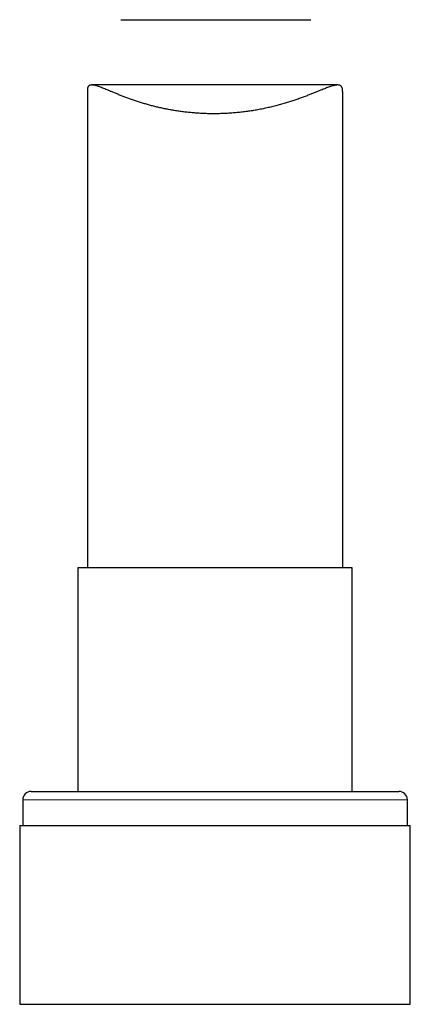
# Model space of a CAD drawing. Header units: millimetres. Extents: x 8 to 1267, y 12 to 1009.
# Tile 56 of 71: x 917 to 940, y 651 to 708. Entities that reach past the tile are written whole.
import ezdxf

# ---------------------------------------------------------------- set-up
doc = ezdxf.new("R2010")
doc.units = ezdxf.units.MM

msp = doc.modelspace()

# ---------------------------------------------------------------- linework, layer by layer
at = {"color": 7, "linetype": 'Continuous', "lineweight": 30}
for p, q in [((922.785, 708.49), (933.957, 708.49)), ((920.825, 704.326), (920.825, 676.296)), ((935.529, 704.657), (921.082, 704.657)), ((935.825, 676.296), (935.825, 704.273)), ((920.275, 676.296), (920.275, 663.173)), ((928.25, 676.296), (920.275, 676.296)), ((936.375, 676.296), (928.25, 676.296)), ((936.375, 663.173), (936.375, 676.296)), ((917.525, 663.173), (928.224, 663.173)), ((928.224, 663.173), (939.125, 663.173)), ((917.025, 662.673), (917.025, 661.173)), ((939.625, 661.173), (939.625, 662.673)), ((916.85, 661.173), (916.85, 650.673)), ((916.85, 661.173), (928.218, 661.173)), ((928.218, 661.173), (939.8, 661.173)), ((939.8, 650.673), (939.8, 661.173)), ((916.85, 650.673), (928.218, 650.673)), ((928.218, 650.673), (939.8, 650.673))]:
    msp.add_line(p, q, dxfattribs=at)
at = {"color": 252, "linetype": 'Continuous', "lineweight": 0}
for p, q in [((928.219, 662.673), (917.025, 662.673)), ((939.625, 662.673), (928.219, 662.673))]:
    msp.add_line(p, q, dxfattribs=at)
at = {"color": 7, "linetype": 'Continuous', "lineweight": 30}
for centre, start, end in [((917.525, 662.673), 90, 180), ((939.125, 662.673), 0, 90)]:
    msp.add_arc(centre, 0.5, start, end, dxfattribs=at)
msp.add_open_spline([(935.824, 704.273), (935.824, 704.292), (935.824, 704.339), (935.817, 704.402), (935.804, 704.464), (935.785, 704.516), (935.76, 704.559), (935.729, 704.595), (935.692, 704.622), (935.647, 704.642), (935.596, 704.654), (935.538, 704.659), (935.471, 704.656), (935.394, 704.645), (935.307, 704.626), (935.212, 704.6), (935.109, 704.568), (934.997, 704.529), (934.878, 704.484), (934.751, 704.435), (934.606, 704.377), (934.44, 704.31), (934.252, 704.233), (934.053, 704.153), (933.842, 704.07), (933.62, 703.985), (933.387, 703.898), (933.143, 703.811), (932.892, 703.726), (932.635, 703.643), (932.372, 703.563), (932.1, 703.486), (931.817, 703.411), (931.525, 703.341), (931.223, 703.274), (930.913, 703.213), (930.605, 703.159), (930.301, 703.112), (930, 703.072), (929.695, 703.038), (929.383, 703.01), (929.066, 702.989), (928.744, 702.974), (928.419, 702.967), (928.108, 702.967), (927.813, 702.973), (927.532, 702.984), (927.253, 703.001), (926.972, 703.024), (926.692, 703.051), (926.413, 703.085), (926.136, 703.123), (925.865, 703.167), (925.601, 703.214), (925.344, 703.265), (925.091, 703.32), (924.842, 703.378), (924.596, 703.441), (924.355, 703.507), (924.119, 703.576), (923.884, 703.648), (923.65, 703.725), (923.42, 703.804), (923.197, 703.884), (922.98, 703.966), (922.771, 704.047), (922.569, 704.128), (922.376, 704.207), (922.203, 704.279), (922.049, 704.343), (921.912, 704.4), (921.783, 704.453), (921.659, 704.502), (921.543, 704.546), (921.433, 704.584), (921.332, 704.616), (921.247, 704.637), (921.176, 704.65), (921.118, 704.657), (921.065, 704.658), (921.016, 704.653), (920.973, 704.642), (920.935, 704.624), (920.903, 704.599), (920.876, 704.566), (920.855, 704.527), (920.84, 704.481), (920.83, 704.427), (920.825, 704.375), (920.825, 704.339), (920.825, 704.326)], degree=3, knots=[0, 0, 0, 0, 0.006714, 0.015893, 0.025071, 0.034003, 0.042934, 0.051947, 0.060961, 0.07022, 0.079479, 0.088815, 0.098152, 0.108541, 0.11893, 0.1294, 0.13987, 0.150561, 0.161252, 0.172006, 0.18276, 0.196266, 0.209771, 0.223375, 0.23698, 0.250874, 0.264769, 0.278761, 0.292753, 0.306353, 0.319952, 0.333648, 0.347345, 0.361362, 0.37538, 0.389518, 0.403655, 0.416638, 0.429621, 0.442711, 0.455801, 0.469244, 0.482687, 0.496257, 0.509827, 0.521531, 0.533235, 0.545022, 0.55681, 0.568855, 0.5809, 0.593031, 0.605163, 0.616901, 0.62864, 0.64045, 0.65226, 0.664285, 0.67631, 0.688403, 0.700497, 0.713388, 0.726279, 0.739248, 0.752218, 0.765429, 0.778641, 0.791939, 0.805236, 0.816148, 0.827061, 0.838031, 0.849001, 0.860175, 0.871348, 0.882607, 0.893865, 0.902208, 0.91055, 0.918942, 0.927333, 0.935893, 0.944452, 0.953077, 0.961703, 0.970049, 0.978395, 0.986809, 0.995223, 1, 1, 1, 1], dxfattribs=at)

doc.saveas('drawing.dxf')
